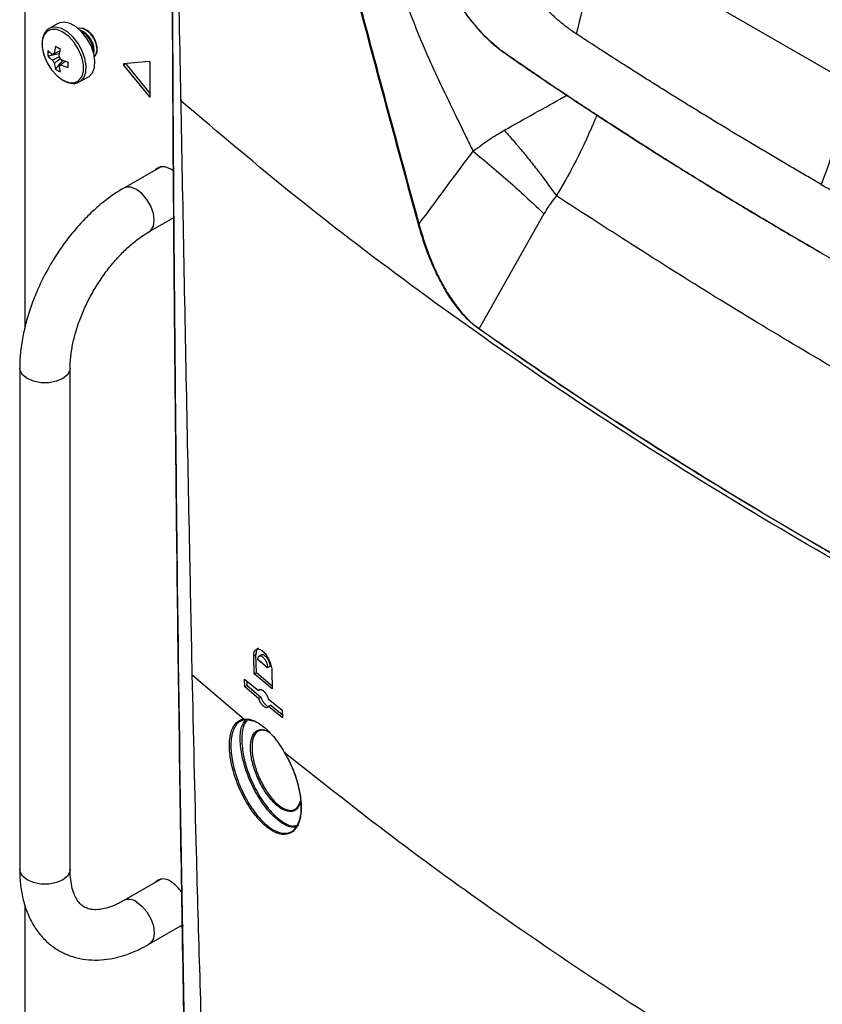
# Model space of a CAD drawing. Header units: millimetres. Extents: x 155400 to 158106, y 111257 to 114783.
# Tile 128 of 152: x 157528 to 157652, y 113990 to 114143. Entities that reach past the tile are written whole.
import ezdxf

# ---------------------------------------------------------------- set-up
doc = ezdxf.new("R2010")
doc.units = ezdxf.units.MM

msp = doc.modelspace()

# ---------------------------------------------------------------- linework, layer by layer
at = {"color": 7, "linetype": 'Continuous', "lineweight": 25}
for p, q in [((157529.12, 114245.05), (157529.12, 114094.89)), ((157656.49, 114132.84), (157616.6, 114155.87)), ((157534.22, 114141.96), (157532.87, 114141.18)), ((157532.66, 114136.94), (157534.44, 114137.29)), ((157533.84, 114134.89), (157535.03, 114136.26)), ((157548.31, 114136.09), (157544.39, 114135.74)), ((157544.74, 114135.73), (157544.39, 114135.53)), ((157544.74, 114135.73), (157548.47, 114131.09)), ((157548.47, 114130.66), (157548.47, 114135.89)), ((157534.39, 114135.42), (157534.57, 114135.54)), ((157544.39, 114135.53), (157548.31, 114130.64)), ((157537.57, 114132.93), (157537.62, 114132.96)), ((157537.62, 114132.96), (157538.97, 114133.73)), ((157548.47, 114130.74), (157548.31, 114130.64)), ((157549.97, 114119.69), (157544.4, 114116.48)), ((157549.84, 114119.72), (157549.61, 114119.49)), ((157550.15, 114119.8), (157549.96, 114119.69)), ((157550.23, 114119.81), (157549.97, 114119.69)), ((157549.97, 114119.69), (157549.97, 114119.69)), ((157548.3, 114109.72), (157552.17, 114111.96)), ((157609.4, 114112.5), (157599.36, 114094.75)), ((157528.31, 114088.61), (157528.31, 114011.04)), ((157536.11, 114011.04), (157536.11, 114088.61)), ((157564.85, 114044.28), (157564.5, 114044.07)), ((157564.91, 114041.53), (157564.85, 114044.28)), ((157565.71, 114044.29), (157565.36, 114044.09)), ((157564.55, 114041.33), (157564.5, 114044.07)), ((157566.66, 114042.28), (157565.15, 114043.53)), ((157554.93, 114041.29), (157554.93, 114041.28)), ((157554.95, 114041.24), (157563.03, 114034.34)), ((157554.95, 114041.24), (157554.95, 114041.23)), ((157564.55, 114041.33), (157564.91, 114041.53)), ((157567.38, 114039), (157564.55, 114041.33)), ((157564.91, 114041.53), (157567.37, 114039.5)), ((157567.02, 114042.49), (157566.66, 114042.28)), ((157567.32, 114041.74), (157567.38, 114039)), ((157563.1, 114040.51), (157565.25, 114038.73)), ((157563.13, 114039.3), (157563.1, 114040.51)), ((157563.48, 114039.51), (157563.47, 114040.21)), ((157563.13, 114039.3), (157563.48, 114039.51)), ((157565.27, 114037.52), (157563.13, 114039.3)), ((157563.48, 114039.51), (157565.63, 114037.72)), ((157565.52, 114038.89), (157565.25, 114038.73)), ((157565.27, 114037.52), (157565.63, 114037.72)), ((157566.76, 114037.48), (157568.93, 114035.71)), ((157567.14, 114036.48), (157566.79, 114036.27)), ((157568.95, 114034.5), (157566.79, 114036.27)), ((157567.14, 114036.48), (157568.94, 114035)), ((157568.93, 114035.71), (157568.95, 114034.5)), ((157564.82, 114033.92), (157563.21, 114034.26)), ((157549.97, 114009.46), (157544.4, 114006.25)), ((157549.84, 114009.48), (157549.61, 114009.26)), ((157550.15, 114009.57), (157549.96, 114009.45)), ((157550.23, 114009.57), (157549.97, 114009.46)), ((157549.97, 114009.46), (157549.97, 114009.46)), ((157529.12, 114005.47), (157529.12, 113876.79)), ((157548.3, 113999.49), (157553.49, 114002.49))]:
    msp.add_line(p, q, dxfattribs=at)
at = {"color": 7, "linetype": 'Continuous', "lineweight": 25, "flags": 128}
for points in [[(157538.97, 114133.73), (157539.05, 114133.78), (157539.58, 114134.34), (157539.88, 114135.16), (157539.95, 114136.18), (157539.76, 114137.32), (157539.34, 114138.5), (157538.71, 114139.63), (157537.93, 114140.63), (157537.05, 114141.43), (157536.14, 114141.95), (157535.26, 114142.18), (157534.47, 114142.08), (157534.22, 114141.96)], [(157534.99, 114133.2), (157535.89, 114132.82), (157536.73, 114132.78), (157537.42, 114133.08), (157537.92, 114133.68), (157538.17, 114134.55), (157538.17, 114135.61), (157537.92, 114136.77), (157537.42, 114137.95), (157536.73, 114139.04), (157535.89, 114139.96), (157534.99, 114140.64), (157534.08, 114141.01), (157533.24, 114141.05), (157532.55, 114140.76), (157532.05, 114140.16), (157531.8, 114139.29), (157531.8, 114138.23), (157532.05, 114137.06), (157532.55, 114135.89), (157533.24, 114134.79), (157534.08, 114133.87), (157534.99, 114133.2)], [(157537.62, 114132.96), (157537.7, 114133.01), (157538.23, 114133.56), (157538.54, 114134.38), (157538.6, 114135.4), (157538.41, 114136.54), (157537.99, 114137.72), (157537.37, 114138.85), (157536.58, 114139.85), (157535.7, 114140.65), (157534.79, 114141.18), (157533.91, 114141.4), (157533.13, 114141.3), (157532.84, 114141.16)], [(157539.86, 114136.85), (157540.02, 114136.98), (157540.3, 114137.56), (157540.31, 114138.36), (157540.05, 114139.27), (157539.55, 114140.13), (157538.9, 114140.81), (157538.2, 114141.2), (157537.55, 114141.25), (157537.37, 114141.18)], [(157539.86, 114136.86), (157540.14, 114137.23), (157540.28, 114137.93), (157540.14, 114138.79), (157539.76, 114139.68), (157539.19, 114140.45), (157538.51, 114141), (157537.84, 114141.23), (157537.37, 114141.17)], [(157544.39, 114135.74), (157544.37, 114135.73), (157544.35, 114135.72), (157544.34, 114135.69), (157544.34, 114135.66), (157544.34, 114135.63), (157544.35, 114135.59), (157544.37, 114135.56), (157544.39, 114135.53)], [(157544.72, 114135.77), (157544.72, 114135.76), (157544.74, 114135.73)], [(157548.31, 114130.64), (157548.34, 114130.62), (157548.37, 114130.6), (157548.4, 114130.59), (157548.42, 114130.58), (157548.44, 114130.59), (157548.46, 114130.61), (157548.47, 114130.63), (157548.47, 114130.66)], [(157552.13, 114119.11), (157551.66, 114119.43), (157550.82, 114119.77), (157550.06, 114119.78), (157549.44, 114119.48), (157549.26, 114119.28)], [(157548.31, 114109.73), (157548.58, 114109.94), (157548.98, 114110.6), (157549.11, 114111.51), (157548.98, 114112.57), (157548.58, 114113.69), (157547.97, 114114.74), (157547.2, 114115.64), (157546.35, 114116.29), (157545.5, 114116.62), (157544.73, 114116.61), (157544.4, 114116.48)], [(157536.11, 114088.6), (157536.06, 114088.26), (157535.69, 114087.59), (157534.97, 114087.02), (157533.98, 114086.6), (157532.82, 114086.38), (157531.6, 114086.38), (157530.44, 114086.6), (157529.45, 114087.02), (157528.74, 114087.59), (157528.36, 114088.26), (157528.31, 114088.61)], [(157536.11, 114011.04), (157536.06, 114010.68), (157535.69, 114010.01), (157534.97, 114009.44), (157533.98, 114009.03), (157532.82, 114008.81), (157531.6, 114008.81), (157530.44, 114009.03), (157529.45, 114009.44), (157528.74, 114010.01), (157528.36, 114010.68), (157528.31, 114011.04)], [(157546.35, 114006.05), (157547.2, 114005.41), (157547.97, 114004.51), (157548.58, 114003.45), (157548.98, 114002.34), (157549.11, 114001.28), (157548.98, 114000.37), (157548.58, 113999.71), (157548.3, 113999.49)], [(157553.16, 114002.3), (157553.58, 114002.43), (157553.66, 114002.47)]]:
    msp.add_lwpolyline(points, dxfattribs=at)
at = {"color": 7, "linetype": 'Continuous', "lineweight": 25}
for centre, radius, start, end in [((157536.42, 114137.75), 3.41, 350.7486, 68.8122), ((157536.11, 114137.57), 3.6, 358.8506, 61.144), ((157538.17, 114137.36), 5.53, 175.64, 184.36), ((157536.59, 114141.6), 5.48, 224.1814, 234.2778), ((157533.69, 114136.95), 0.36, 94.0392, 145.9716), ((157543.38, 114136.39), 9.77, 167.7, 174.567), ((157542.45, 114152.54), 16.5, 238.5426, 241.4628), ((157544.11, 114135.97), 9.77, 167.7, 174.567), ((157536.59, 114140.76), 5.48, 224.1814, 234.2778), ((157535.04, 114136.95), 1.77, 201.1423, 218.8577), ((157539.12, 114136.39), 5.48, 185.7248, 195.8206), ((157533.01, 114135.78), 1.77, 21.1423, 38.8577), ((157534.36, 114135.78), 0.36, 274.0392, 325.9716), ((157538.72, 114145.3), 9.77, 245.4356, 252.3023), ((157538.72, 114144.46), 9.77, 245.4356, 252.3023), ((157552.25, 114135.58), 16.5, 178.5397, 181.4603), ((157548.28, 114135.9), 0.198, 358.8081, 78.781), ((157536.96, 114139.46), 5.53, 235.6424, 244.363), ((157539.84, 114135.97), 5.48, 185.7248, 195.8206), ((157553.22, 114131.41), 0.0611, 132.3554, 232.9058), ((157550.54, 114007.86), 1.74, 50.0303, 136.908), ((157548.63, 114004.35), 5.71, 33.2626, 58.0188), ((157545.22, 114004.53), 1.9, 53.2426, 115.0564)]:
    msp.add_arc(centre, radius, start, end, dxfattribs=at)
for points, knots in [([(157552.22, 114219.1), (157552.3, 114201.31), (157552.4, 114181.43), (157552.78, 114153.34), (157552.97, 114141.85), (157553.16, 114132.46), (157553.18, 114131.37)], [0, 0, 0, 0, 0.605888, 0.677171, 0.962307, 1, 1, 1, 1]), ([(157556.52, 113870.33), (157556.01, 113888.38), (157555.01, 113924.48), (157553.84, 113978.86), (157552.93, 114033.42), (157552.27, 114090.45), (157551.85, 114149.96), (157551.85, 114191.36), (157551.85, 114212.06)], [0, 0, 0, 0, 0.159941, 0.319882, 0.479846, 0.639809, 0.819901, 1, 1, 1, 1]), ([(157551.85, 114211.94), (157551.85, 114191.24), (157551.85, 114149.85), (157552.15, 114106.63), (157552.45, 114076.04), (157552.91, 114033.99), (157554.02, 113963.2), (157555.69, 113900.86), (157556.52, 113870.21)], [0, 0, 0, 0, 0.180095, 0.360191, 0.377735, 0.447914, 0.728634, 1, 1, 1, 1]), ([(157589.97, 114110.89), (157586.76, 114122.72), (157580.34, 114146.37), (157571.91, 114179.02), (157566.75, 114199.87), (157564.55, 114208.76)], [0, 0, 0, 0, 0.364441, 0.728882, 1, 1, 1, 1]), ([(157564.7, 114208.78), (157566.9, 114199.88), (157572.03, 114179.03), (157580.44, 114146.37), (157586.86, 114122.72), (157590.06, 114110.9)], [0, 0, 0, 0, 0.2711165, 0.6355573, 1, 1, 1, 1]), ([(157598.46, 114122.21), (157598.1, 114122.95), (157597.27, 114124.64), (157595.88, 114127.49), (157594.29, 114130.78), (157592.68, 114134.14), (157591.23, 114137.37), (157589.95, 114140.41), (157588.81, 114143.33), (157587.5, 114146.9), (157586.03, 114151.25), (157584.82, 114155.2), (157584.02, 114157.97), (157583.6, 114159.46), (157583.18, 114160.96), (157582.76, 114162.49), (157582.35, 114164.04), (157581.87, 114165.85), (157581.26, 114168.26), (157580.43, 114171.57), (157579.43, 114175.55), (157578.39, 114179.7), (157577.43, 114183.46), (157576.5, 114186.98), (157575.42, 114190.85), (157574.14, 114195.19), (157572.61, 114199.94), (157570.92, 114204.65), (157569.64, 114207.81), (157569, 114209.38)], [0, 0, 0, 0, 0.026668, 0.060584, 0.101979, 0.144711, 0.180837, 0.216471, 0.251533, 0.282923, 0.340106, 0.401029, 0.417574, 0.434353, 0.451362, 0.468595, 0.486047, 0.503712, 0.529821, 0.566983, 0.615065, 0.663692, 0.706365, 0.741505, 0.782176, 0.837243, 0.888759, 0.944634, 1, 1, 1, 1]), ([(157578.65, 114186.5), (157579.15, 114185.25), (157580.14, 114182.73), (157581.65, 114178.95), (157583.17, 114175.15), (157584.65, 114171.45), (157586.19, 114167.65), (157587.72, 114163.87), (157589.31, 114159.99), (157590.58, 114156.9), (157591.62, 114154.38), (157592.23, 114152.9), (157592.64, 114151.91), (157592.84, 114151.44), (157593.01, 114151.03), (157593.28, 114150.41), (157593.63, 114149.65), (157594.22, 114148.43), (157595.02, 114146.95), (157596.06, 114145.24), (157597.16, 114143.62), (157598.33, 114142.1), (157599.34, 114140.93), (157600.17, 114140.06), (157600.81, 114139.43), (157601.45, 114138.84), (157602.09, 114138.3), (157602.62, 114137.89), (157603.05, 114137.57), (157603.45, 114137.29), (157604.06, 114136.86), (157604.79, 114136.36), (157605.59, 114135.81), (157606.83, 114134.95), (157610.37, 114132.55), (157618.16, 114127.35), (157626.55, 114121.97), (157633.64, 114117.56), (157637.33, 114115.31), (157641.04, 114113.06), (157644.78, 114110.83), (157648.55, 114108.61), (157651.08, 114107.15), (157652.34, 114106.41)], [0, 0, 0, 0, 0.031284, 0.062751, 0.094402, 0.126236, 0.155226, 0.189353, 0.220909, 0.25247, 0.267047, 0.284028, 0.289608, 0.291918, 0.296009, 0.299803, 0.307619, 0.31543, 0.331096, 0.346583, 0.362282, 0.377852, 0.393414, 0.401266, 0.409107, 0.417055, 0.424723, 0.43249, 0.436205, 0.440259, 0.447127, 0.458026, 0.466612, 0.475796, 0.502453, 0.593159, 0.751228, 0.792682, 0.834141, 0.875604, 0.91707, 0.958536, 1, 1, 1, 1]), ([(157652.45, 114106.35), (157651.81, 114106.72), (157650.54, 114107.46), (157648.66, 114108.55), (157646.84, 114109.62), (157645.06, 114110.67), (157643.33, 114111.7), (157641.64, 114112.71), (157640, 114113.7), (157638.4, 114114.66), (157636.85, 114115.61), (157635.34, 114116.53), (157633.88, 114117.43), (157632.47, 114118.3), (157631.09, 114119.16), (157629.76, 114119.99), (157628.47, 114120.79), (157627.23, 114121.58), (157626.03, 114122.34), (157624.87, 114123.08), (157623.75, 114123.79), (157622.67, 114124.48), (157621.64, 114125.15), (157620.65, 114125.79), (157619.69, 114126.4), (157618.78, 114127), (157617.91, 114127.57), (157617.08, 114128.11), (157616.29, 114128.63), (157615.54, 114129.12), (157614.83, 114129.59), (157614.15, 114130.04), (157613.52, 114130.46), (157612.93, 114130.85), (157612.37, 114131.22), (157611.86, 114131.57), (157611.38, 114131.89), (157610.94, 114132.18), (157610.54, 114132.45), (157610.18, 114132.69), (157609.85, 114132.91), (157609.57, 114133.11), (157609.32, 114133.27), (157609.11, 114133.41), (157608.94, 114133.53), (157608.81, 114133.62), (157608.71, 114133.69), (157608.01, 114134.16), (157607, 114134.85), (157605.81, 114135.67), (157605.06, 114136.18), (157604.47, 114136.59), (157603.88, 114137), (157603.29, 114137.42), (157602.81, 114137.76), (157602.29, 114138.16), (157601.57, 114138.75), (157600.41, 114139.84), (157598.83, 114141.53), (157597.37, 114143.39), (157596.15, 114145.18), (157595.24, 114146.67), (157594.31, 114148.35), (157593.6, 114149.78), (157592.94, 114151.28), (157592.48, 114152.42), (157591.98, 114153.61), (157591.62, 114154.47), (157591.06, 114155.83), (157590.23, 114157.85), (157588.6, 114161.84), (157586.44, 114167.12), (157583.79, 114173.7), (157581.23, 114180.1), (157579.51, 114184.44), (157578.69, 114186.53)], [0, 0, 0, 0, 0.020968, 0.041486, 0.061552, 0.081167, 0.100331, 0.119043, 0.137303, 0.155112, 0.172469, 0.189375, 0.205828, 0.22183, 0.23738, 0.252478, 0.267125, 0.28132, 0.295063, 0.308355, 0.321195, 0.333584, 0.345522, 0.357009, 0.368044, 0.378628, 0.388762, 0.398444, 0.407676, 0.416458, 0.424789, 0.43267, 0.4401, 0.447081, 0.453611, 0.459691, 0.465321, 0.470501, 0.475231, 0.479512, 0.483343, 0.486724, 0.489656, 0.492139, 0.494172, 0.495755, 0.49689, 0.497575, 0.520695, 0.533118, 0.540259, 0.547383, 0.554489, 0.561578, 0.568649, 0.571695, 0.580347, 0.594613, 0.614482, 0.639958, 0.652368, 0.666022, 0.680919, 0.697061, 0.702889, 0.718679, 0.725628, 0.732841, 0.740319, 0.759637, 0.783599, 0.840277, 0.891798, 0.947924, 1, 1, 1, 1]), ([(157614.39, 114140.35), (157614.17, 114140.5), (157613.79, 114140.76), (157613.23, 114141.16), (157612.69, 114141.56), (157611.57, 114142.46), (157609.89, 114143.96), (157607.73, 114146.25), (157605.69, 114148.81), (157603.77, 114151.6), (157602.32, 114154.07), (157601.26, 114156.11), (157600.52, 114157.62), (157599.83, 114159.21), (157599.4, 114160.28), (157599.17, 114160.86)], [0, 0, 0, 0, 0.036569, 0.062495, 0.093014, 0.12499, 0.249947, 0.374831, 0.499852, 0.62501, 0.749827, 0.812057, 0.874927, 0.931731, 1, 1, 1, 1]), ([(157532.85, 114141.14), (157532.8, 114141.12), (157532.51, 114141), (157532.15, 114140.52), (157531.82, 114139.75), (157531.72, 114138.79), (157531.83, 114137.77), (157532.07, 114137.07), (157532.18, 114136.74)], [0, 0, 0, 0, 0.037791, 0.228231, 0.418766, 0.617712, 0.823002, 1, 1, 1, 1]), ([(157652.28, 114117.06), (157651.59, 114117.46), (157650.2, 114118.26), (157648.12, 114119.47), (157646.04, 114120.7), (157643.95, 114121.93), (157641.86, 114123.17), (157639.77, 114124.43), (157637.67, 114125.69), (157635.57, 114126.97), (157633.46, 114128.26), (157631.35, 114129.56), (157629.24, 114130.87), (157627.12, 114132.19), (157625.01, 114133.52), (157622.89, 114134.87), (157620.76, 114136.22), (157618.64, 114137.59), (157616.51, 114138.96), (157615.1, 114139.89), (157614.39, 114140.35)], [0, 0, 0, 0, 0.052918, 0.10615, 0.159697, 0.213556, 0.267727, 0.322211, 0.377005, 0.432109, 0.487522, 0.543243, 0.599272, 0.655607, 0.712248, 0.769194, 0.826442, 0.883994, 0.941847, 1, 1, 1, 1]), ([(157533.66, 114137.31), (157533.74, 114137.35), (157534.02, 114137.49), (157534.31, 114137.62), (157534.52, 114137.72)], [0, 0, 0, 0, 0.257038, 1, 1, 1, 1]), ([(157533.39, 114136.31), (157533.47, 114136.35), (157533.81, 114136.52), (157534.15, 114136.68), (157534.41, 114136.81)], [0, 0, 0, 0, 0.23369, 1, 1, 1, 1]), ([(157534.64, 114136.5), (157534.39, 114136.33), (157534.06, 114136.11), (157533.74, 114135.89), (157533.66, 114135.84)], [0, 0, 0, 0, 0.775243, 1, 1, 1, 1]), ([(157535.45, 114136.11), (157535.26, 114135.98), (157534.99, 114135.8), (157534.73, 114135.62), (157534.66, 114135.58)], [0, 0, 0, 0, 0.74301, 1, 1, 1, 1]), ([(157535.02, 114133.17), (157535.18, 114133.08), (157535.65, 114132.84), (157536.38, 114132.67), (157537.1, 114132.69), (157537.43, 114132.89), (157537.54, 114132.96)], [0, 0, 0, 0, 0.181956, 0.528848, 0.834368, 1, 1, 1, 1]), ([(157553.16, 114131.41), (157553.17, 114131.1), (157553.17, 114130.69), (157553.18, 114130.29), (157553.18, 114130.2)], [0, 0, 0, 0, 0.783143, 1, 1, 1, 1]), ([(157553.18, 114131.37), (157553.19, 114131.29), (157553.19, 114130.88), (157553.2, 114130.43), (157553.21, 114130.06), (157553.21, 114130.01)], [0, 0, 0, 0, 0.1789254, 0.8946268, 1, 1, 1, 1]), ([(157774.49, 114002.27), (157765.81, 114005.68), (157748.45, 114012.49), (157723.37, 114023.47), (157699.01, 114034.98), (157675.46, 114047.06), (157652.74, 114059.67), (157630.89, 114072.79), (157609.95, 114086.39), (157589.98, 114100.47), (157570.93, 114114.97), (157559.12, 114125), (157553.21, 114130.01)], [0, 0, 0, 0, 0.100013, 0.199862, 0.299712, 0.399716, 0.499806, 0.599806, 0.69988, 0.799952, 0.89994, 1, 1, 1, 1]), ([(157553.21, 114130.01), (157553.36, 114122.14), (157553.66, 114106.4), (157554.11, 114082.8), (157554.55, 114061.08), (157554.83, 114047.23), (157554.95, 114041.24)], [0, 0, 0, 0, 0.26583, 0.531661, 0.797492, 1, 1, 1, 1]), ([(157603.25, 114125.44), (157604.83, 114126.32), (157608.03, 114128.11), (157611.24, 114129.91), (157612.78, 114130.78), (157613, 114130.9)], [0, 0, 0, 0, 0.457611, 0.924239, 1, 1, 1, 1]), ([(157617.62, 114127.89), (157617.6, 114127.85), (157617.48, 114127.54), (157617.25, 114126.99), (157616.95, 114126.29), (157616.69, 114125.7), (157615.81, 114123.69), (157614.19, 114120.24), (157612.25, 114116.89), (157611.32, 114115.27)], [0, 0, 0, 0, 0.010907, 0.07768, 0.135026, 0.183048, 0.221846, 0.623225, 1, 1, 1, 1]), ([(157598.46, 114122.21), (157599.26, 114122.82), (157600.82, 114124.01), (157602.45, 114124.97), (157603.25, 114125.44)], [0, 0, 0, 0, 0.5114981, 1, 1, 1, 1]), ([(157603.25, 114125.44), (157603.54, 114125.11), (157604.27, 114124.28), (157605.41, 114122.96), (157606.56, 114121.58), (157607.5, 114120.41), (157608.3, 114119.39), (157609.09, 114118.36), (157609.91, 114117.25), (157610.67, 114116.2), (157611.13, 114115.54), (157611.32, 114115.27)], [0, 0, 0, 0, 0.096899, 0.247571, 0.387508, 0.500493, 0.589027, 0.685119, 0.801331, 0.915716, 1, 1, 1, 1]), ([(157590.06, 114110.9), (157591.45, 114112.78), (157594.23, 114116.56), (157597.04, 114120.32), (157598.46, 114122.21)], [0, 0, 0, 0, 0.497363, 1, 1, 1, 1]), ([(157598.46, 114122.21), (157599.43, 114121.4), (157601.39, 114119.76), (157604.24, 114117.27), (157606.97, 114114.81), (157608.59, 114113.27), (157609.4, 114112.5)], [0, 0, 0, 0, 0.245291, 0.495477, 0.747992, 1, 1, 1, 1]), ([(157544.4, 114116.48), (157544.03, 114116.26), (157542.97, 114115.62), (157541.26, 114114.37), (157539.31, 114112.68), (157537.47, 114110.78), (157535.74, 114108.7), (157534.16, 114106.47), (157532.73, 114104.12), (157531.47, 114101.68), (157530.39, 114099.18), (157529.53, 114096.64), (157528.87, 114094.09), (157528.46, 114091.61), (157528.32, 114089.79), (157528.31, 114088.82), (157528.31, 114088.61)], [0, 0, 0, 0, 0.042687, 0.121522, 0.200167, 0.278586, 0.35676, 0.434746, 0.512638, 0.590541, 0.668547, 0.746759, 0.825296, 0.904264, 0.979289, 1, 1, 1, 1]), ([(157652.28, 114117.06), (157655.56, 114115.17), (157658.85, 114113.29), (157663.84, 114110.5), (157667.19, 114108.64), (157672.24, 114105.88), (157677.33, 114103.14), (157682.46, 114100.42), (157687.63, 114097.73), (157691.1, 114095.95), (157692.83, 114095.06)], [0, 0, 0, 0, 0.25, 0.25, 0.375, 0.5, 0.625, 0.75, 0.875, 1, 1, 1, 1]), ([(157611.32, 114115.27), (157610.98, 114114.86), (157610.28, 114114.01), (157609.7, 114113.02), (157609.4, 114112.5)], [0, 0, 0, 0, 0.4789374, 1, 1, 1, 1]), ([(157716.36, 114054.63), (157707.26, 114059.32), (157689.06, 114068.7), (157662.55, 114083.7), (157636.51, 114099.04), (157619.72, 114109.86), (157611.32, 114115.27)], [0, 0, 0, 0, 0.249944, 0.5, 0.750057, 1, 1, 1, 1]), ([(157536.11, 114088.61), (157536.12, 114088.9), (157536.13, 114089.75), (157536.3, 114091.28), (157536.68, 114093.2), (157537.26, 114095.21), (157538.04, 114097.26), (157538.99, 114099.29), (157540.1, 114101.28), (157541.35, 114103.16), (157542.72, 114104.91), (157544.16, 114106.49), (157545.64, 114107.86), (157547.04, 114108.95), (157547.91, 114109.49), (157548.3, 114109.72)], [0, 0, 0, 0, 0.041487, 0.121235, 0.201565, 0.282515, 0.363994, 0.445858, 0.52794, 0.610066, 0.692013, 0.773596, 0.854647, 0.935019, 1, 1, 1, 1]), ([(157599.35, 114094.68), (157598.78, 114095.12), (157597.74, 114095.94), (157596.29, 114097.56), (157594.94, 114099.36), (157593.66, 114101.48), (157592.31, 114104.18), (157591.02, 114107.36), (157590.32, 114109.71), (157589.97, 114110.89)], [0, 0, 0, 0, 0.134412, 0.245613, 0.356879, 0.487855, 0.618997, 0.809329, 1, 1, 1, 1]), ([(157590.06, 114110.9), (157590.41, 114109.72), (157591.1, 114107.37), (157592.37, 114104.21), (157593.71, 114101.51), (157594.98, 114099.41), (157596.32, 114097.6), (157597.76, 114096.01), (157598.8, 114095.14), (157599.36, 114094.75), (157599.36, 114094.75)], [0, 0, 0, 0, 0.190847, 0.381353, 0.512486, 0.643451, 0.754624, 0.865729, 0.999997, 1, 1, 1, 1]), ([(157652.34, 114106.41), (157660.03, 114102.08), (157675.41, 114093.41), (157692.55, 114084.63), (157702.79, 114079.65), (157705.88, 114078.12), (157708.99, 114076.86), (157712, 114076.41), (157714.74, 114076.7), (157716.5, 114077.19), (157717.19, 114077.73), (157717.22, 114077.75)], [0, 0, 0, 0, 0.362856, 0.725723, 0.771088, 0.816445, 0.861812, 0.907346, 0.952903, 0.99829, 1, 1, 1, 1]), ([(157652.45, 114106.35), (157652.42, 114106.34), (157652.39, 114106.33), (157652.35, 114106.36), (157652.34, 114106.39), (157652.34, 114106.41)], [0, 0, 0, 0, 0.5, 0.5, 1, 1, 1, 1]), ([(157711.92, 114029.69), (157706.84, 114032.12), (157696.67, 114036.99), (157681.81, 114044.58), (157667.24, 114052.37), (157652.98, 114060.4), (157639.04, 114068.64), (157625.43, 114077.11), (157612.15, 114085.77), (157603.61, 114091.71), (157599.35, 114094.68)], [0, 0, 0, 0, 0.124304, 0.2486083, 0.3732211, 0.4978339, 0.6232177, 0.7486014, 0.8743008, 1, 1, 1, 1]), ([(157599.36, 114094.75), (157603.62, 114091.79), (157612.13, 114085.87), (157625.4, 114077.22), (157639.02, 114068.74), (157652.98, 114060.49), (157667.22, 114052.47), (157681.77, 114044.69), (157696.64, 114037.09), (157706.84, 114032.2), (157711.93, 114029.76)], [0, 0, 0, 0, 0.125383, 0.250767, 0.376467, 0.502166, 0.626471, 0.750776, 0.875388, 1, 1, 1, 1]), ([(157564.5, 114044.07), (157564.51, 114044.28), (157564.53, 114044.69), (157564.75, 114045.07), (157565.1, 114045.23), (157565.54, 114045.12), (157566.02, 114044.76), (157566.5, 114044.18), (157566.9, 114043.46), (157567.19, 114042.68), (157567.31, 114042.1), (157567.32, 114041.81), (157567.32, 114041.74)], [0, 0, 0, 0, 0.105664, 0.211291, 0.317898, 0.42617, 0.535715, 0.645566, 0.754613, 0.862132, 0.968107, 1, 1, 1, 1]), ([(157565.23, 114045.32), (157565.13, 114045.23), (157564.94, 114045.05), (157564.85, 114044.63), (157564.85, 114044.34), (157564.85, 114044.28)], [0, 0, 0, 0, 0.436008, 0.866386, 1, 1, 1, 1]), ([(157565.72, 114044.28), (157565.75, 114044.3), (157565.85, 114044.36), (157566.06, 114044.29), (157566.32, 114044.1), (157566.58, 114043.79), (157566.79, 114043.41), (157566.95, 114042.99), (157567.01, 114042.68), (157567.02, 114042.52), (157567.02, 114042.49)], [0, 0, 0, 0, 0.0916109, 0.235779, 0.3816415, 0.5279407, 0.6732023, 0.8164334, 0.9575778, 1, 1, 1, 1]), ([(157565.15, 114043.53), (157565.16, 114043.65), (157565.17, 114043.84), (157565.26, 114044.01), (157565.38, 114044.12), (157565.59, 114044.14), (157565.84, 114044.01), (157566.04, 114043.81), (157566.23, 114043.57), (157566.4, 114043.28), (157566.53, 114042.97), (157566.63, 114042.65), (157566.65, 114042.43), (157566.66, 114042.28)], [0, 0, 0, 0, 0.119549, 0.183486, 0.250084, 0.374877, 0.499653, 0.569405, 0.634404, 0.749734, 0.814194, 0.877447, 1, 1, 1, 1]), ([(157554.95, 114041.23), (157555.16, 114032.09), (157555.65, 114010.01), (157556.73, 113975.19), (157557.96, 113943.17), (157558.85, 113924.06), (157559.14, 113917.69)], [0, 0, 0, 0, 0.220386, 0.532221, 0.844084, 1, 1, 1, 1]), ([(157565.25, 114038.73), (157565.3, 114038.79), (157565.42, 114038.92), (157565.67, 114038.91), (157565.96, 114038.76), (157566.27, 114038.45), (157566.54, 114038.03), (157566.69, 114037.69), (157566.75, 114037.51), (157566.76, 114037.48)], [0, 0, 0, 0, 0.161543, 0.323015, 0.486158, 0.650437, 0.814196, 0.976015, 1, 1, 1, 1]), ([(157566.79, 114036.27), (157566.73, 114036.21), (157566.62, 114036.08), (157566.36, 114036.09), (157566.07, 114036.24), (157565.77, 114036.55), (157565.5, 114036.97), (157565.34, 114037.31), (157565.28, 114037.5), (157565.27, 114037.52)], [0, 0, 0, 0, 0.161465, 0.32286, 0.485894, 0.650123, 0.813942, 0.975878, 1, 1, 1, 1]), ([(157565.63, 114037.72), (157565.69, 114037.56), (157565.81, 114037.25), (157566.07, 114036.82), (157566.36, 114036.5), (157566.64, 114036.31), (157566.79, 114036.31), (157566.86, 114036.31)], [0, 0, 0, 0, 0.20726, 0.414428, 0.623922, 0.836127, 1, 1, 1, 1]), ([(157569.24, 114029.22), (157569.74, 114028.28), (157570.73, 114026.39), (157571.63, 114023.34), (157571.95, 114020.55), (157571.63, 114018.3), (157570.72, 114016.83), (157569.32, 114016.3), (157567.56, 114016.8), (157565.65, 114018.28), (157563.81, 114020.61), (157562.26, 114023.5), (157561.17, 114026.58), (157560.67, 114029.5), (157560.79, 114031.94), (157561.5, 114033.65), (157562.38, 114034.25), (157562.95, 114034.33), (157563.03, 114034.34)], [0, 0, 0, 0, 0.065695, 0.131411, 0.196595, 0.261503, 0.326685, 0.392588, 0.459405, 0.526987, 0.594838, 0.662269, 0.728724, 0.794097, 0.85882, 0.923647, 0.989268, 1, 1, 1, 1]), ([(157563.21, 114034.26), (157562.75, 114034.12), (157562.22, 114033.96), (157561.52, 114033.1), (157561.02, 114031.9), (157560.91, 114029.5), (157561.4, 114026.63), (157562.46, 114023.59), (157563.98, 114020.75), (157565.19, 114019.22), (157566.41, 114017.97), (157567.66, 114016.98), (157569.38, 114016.49), (157570.76, 114017.01), (157571.65, 114018.45), (157571.97, 114020.67), (157571.65, 114023.41), (157570.76, 114026.42), (157569.79, 114028.28), (157569.31, 114029.2)], [0, 0, 0, 0, 0.0666309, 0.0763559, 0.1411814, 0.2058976, 0.2712607, 0.3377104, 0.4051443, 0.4727547, 0.4730075, 0.5406021, 0.60743, 0.6733383, 0.7385204, 0.8034216, 0.8685965, 0.9343041, 1, 1, 1, 1]), ([(157562.42, 114030.82), (157562.42, 114030.86), (157562.39, 114031.71), (157562.49, 114033.12), (157563.02, 114033.88), (157563.25, 114034.21)], [0, 0, 0, 0, 0.023939, 0.565773, 1, 1, 1, 1]), ([(157563.51, 114034.24), (157563.26, 114033.89), (157562.69, 114033.12), (157562.67, 114031.63), (157562.65, 114030.81)], [0, 0, 0, 0, 0.454795, 1, 1, 1, 1]), ([(157563.03, 114034.34), (157563.03, 114034.34), (157563.53, 114034.4), (157564.69, 114034.16), (157566.6, 114032.79), (157568.16, 114030.96), (157568.99, 114029.65), (157569.24, 114029.22), (157569.24, 114029.22)], [0, 0, 0, 0, 0.000005, 0.288178, 0.576333, 0.864826, 0.999995, 1, 1, 1, 1]), ([(157564.03, 114029.39), (157564.02, 114029.84), (157563.99, 114030.9), (157564.26, 114031.66), (157564.67, 114032.33), (157565.25, 114032.75), (157566.14, 114032.78), (157566.76, 114032.37), (157566.92, 114032.26)], [0, 0, 0, 0, 0.1777938, 0.4158484, 0.4186895, 0.6626475, 0.9068728, 1, 1, 1, 1]), ([(157566.55, 114032.49), (157566.18, 114032.56), (157565.42, 114032.72), (157564.63, 114032.04), (157564.22, 114030.87), (157564.25, 114029.83), (157564.26, 114029.39)], [0, 0, 0, 0, 0.264118, 0.535005, 0.802383, 1, 1, 1, 1]), ([(157571.08, 114017.69), (157570.89, 114017.64), (157570.22, 114017.47), (157568.73, 114018.23), (157566.87, 114019.9), (157565.09, 114022.38), (157563.65, 114025.28), (157562.68, 114028.26), (157562.5, 114029.98), (157562.42, 114030.82)], [0, 0, 0, 0, 0.065305, 0.223642, 0.383249, 0.54253, 0.699845, 0.854366, 1, 1, 1, 1]), ([(157562.65, 114030.81), (157562.73, 114029.99), (157562.91, 114028.29), (157563.86, 114025.36), (157565.27, 114022.5), (157567.01, 114020.06), (157568.85, 114018.41), (157570.33, 114017.66), (157571, 114017.84), (157571.2, 114017.89)], [0, 0, 0, 0, 0.144662, 0.298151, 0.454431, 0.612683, 0.771277, 0.928613, 1, 1, 1, 1]), ([(157571.74, 114021.55), (157571.59, 114021.14), (157571.27, 114020.3), (157570.29, 114019.9), (157569.06, 114020.2), (157567.72, 114021.22), (157566.42, 114022.8), (157565.29, 114024.77), (157564.46, 114026.89), (157564.1, 114028.47), (157564.04, 114029.23), (157564.03, 114029.39)], [0, 0, 0, 0, 0.120275, 0.244581, 0.369039, 0.49233, 0.613442, 0.732608, 0.853256, 0.969961, 1, 1, 1, 1]), ([(157564.26, 114029.39), (157564.27, 114029.23), (157564.33, 114028.49), (157564.68, 114026.95), (157565.49, 114024.87), (157566.59, 114022.94), (157567.85, 114021.39), (157569.16, 114020.39), (157570.35, 114020.09), (157571.31, 114020.49), (157571.62, 114021.31), (157571.77, 114021.72)], [0, 0, 0, 0, 0.029809, 0.146349, 0.266783, 0.385758, 0.506703, 0.62984, 0.75414, 0.878276, 1, 1, 1, 1]), ([(157569.24, 114029.22), (157574.43, 114025.1), (157584.79, 114016.86), (157601.26, 114004.88), (157618.36, 113993.21), (157636.14, 113981.88), (157654.55, 113970.9), (157673.58, 113960.27), (157693.2, 113950.01), (157713.39, 113940.16), (157734.1, 113930.67), (157748.35, 113924.69), (157755.48, 113921.71)], [0, 0, 0, 0, 0.100003, 0.200035, 0.300159, 0.400217, 0.50023, 0.600324, 0.700383, 0.800282, 0.900117, 1, 1, 1, 1]), ([(157528.31, 114011.04), (157528.32, 114010.6), (157528.34, 114009.37), (157528.58, 114007.41), (157529.12, 114005.23), (157529.94, 114003.24), (157531.01, 114001.49), (157532.3, 114000.01), (157533.79, 113998.82), (157535.41, 113997.93), (157537.15, 113997.34), (157538.99, 113997.04), (157540.89, 113997.02), (157542.87, 113997.3), (157544.89, 113997.87), (157546.71, 113998.62), (157547.85, 113999.24), (157548.3, 113999.49)], [0, 0, 0, 0, 0.04053, 0.116049, 0.191484, 0.265807, 0.338144, 0.408033, 0.475665, 0.541758, 0.607242, 0.672869, 0.739592, 0.808105, 0.878687, 0.951125, 1, 1, 1, 1]), ([(157544.4, 114006.25), (157544.16, 114006.11), (157543.45, 114005.72), (157542.33, 114005.25), (157541.14, 114004.92), (157540.1, 114004.81), (157539.24, 114004.88), (157538.53, 114005.11), (157537.93, 114005.47), (157537.38, 114006.04), (157536.91, 114006.81), (157536.51, 114007.81), (157536.22, 114009.08), (157536.12, 114010.21), (157536.11, 114010.9), (157536.11, 114011.04)], [0, 0, 0, 0, 0.0425931, 0.1236301, 0.2044358, 0.285694, 0.3692242, 0.4588419, 0.5623969, 0.652972, 0.7350713, 0.813498, 0.8968908, 0.9789055, 1, 1, 1, 1])]:
    msp.add_open_spline(points, degree=3, knots=knots, dxfattribs=at)
for points in [[(157616.6, 114155.87), (157616.49, 114150.61), (157615.72, 114145.31), (157614.39, 114140.35)], [(157656.49, 114132.84), (157655.71, 114127.5), (157654.28, 114122.11), (157652.28, 114117.06)], [(157553.23, 114130.12), (157553.22, 114130.12), (157553.2, 114130.1), (157553.18, 114130.07), (157553.19, 114130.04), (157553.2, 114130.02), (157553.21, 114130.01)], [(157590.06, 114110.9), (157590.06, 114110.9), (157590.04, 114110.89), (157590.01, 114110.89), (157589.99, 114110.89), (157589.98, 114110.89), (157589.97, 114110.89)], [(157599.36, 114094.75), (157599.36, 114094.73), (157599.35, 114094.71), (157599.35, 114094.69), (157599.35, 114094.68)], [(157554.97, 114041.35), (157554.96, 114041.34), (157554.94, 114041.32), (157554.93, 114041.29), (157554.93, 114041.26), (157554.95, 114041.24), (157554.95, 114041.24)], [(157554.97, 114041.34), (157554.96, 114041.34), (157554.94, 114041.32), (157554.93, 114041.29), (157554.93, 114041.26), (157554.95, 114041.24), (157554.95, 114041.23)], [(157563.03, 114034.34), (157563.03, 114034.33), (157563.04, 114034.32), (157563.06, 114034.29), (157563.08, 114034.27), (157563.1, 114034.26), (157563.13, 114034.25), (157563.16, 114034.24), (157563.18, 114034.25), (157563.2, 114034.26), (157563.21, 114034.26)]]:
    msp.add_open_spline(points, degree=3, dxfattribs=at)

doc.saveas('drawing.dxf')
